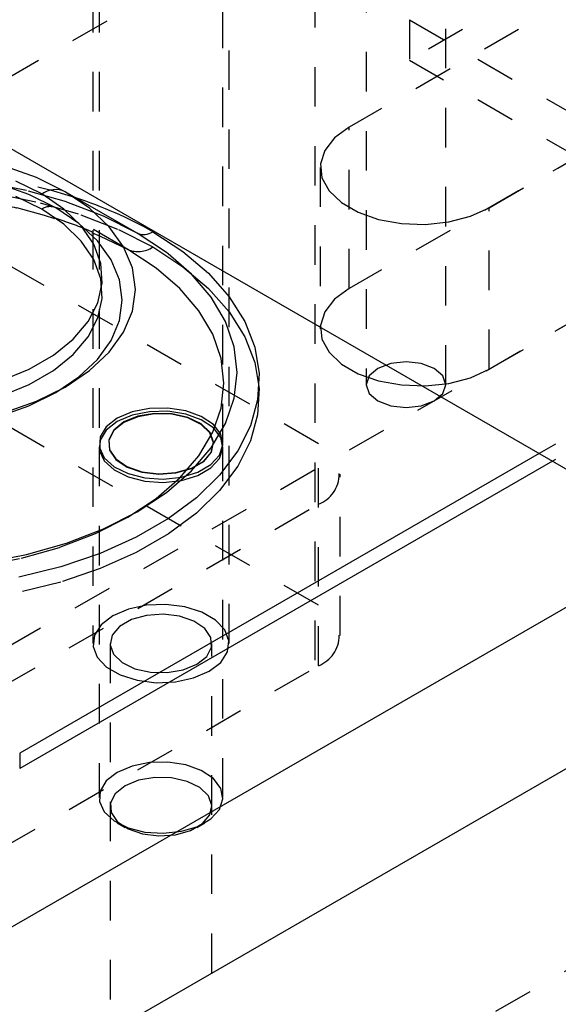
# Model space of a CAD drawing. Header units: inches. Extents: x 1907 to 2452, y -210 to -54.
# Tile 229 of 256: x 1998.79 to 2000.15, y -199.69 to -197.2. Entities that reach past the tile are written whole.
import ezdxf

# ---------------------------------------------------------------- set-up
doc = ezdxf.new("R2010")
doc.units = ezdxf.units.IN
doc.header["$LTSCALE"] = 0.5
doc.header["$MEASUREMENT"] = 0
doc.linetypes.add('HIDDEN', pattern=[0.225, 0.15, -0.075])
doc.layers.add('SID-M-H', color=4, linetype='HIDDEN')
doc.layers.add('SID-M-S', color=105, linetype='Continuous')

msp = doc.modelspace()

# ---------------------------------------------------------------- linework, layer by layer
at = {"layer": 'SID-M-H'}
for p, q in [((2007.15991, -193.93816), (1994.07844, -201.48994)), ((2007.07501, -194.27333), (2000.10587, -198.29653)), ((2007.07501, -194.31191), (2000.13928, -198.31582)), ((1995.49265, -202.30635), (2008.57413, -194.75457)), ((1999.53889, -195.91893), (1999.53889, -198.83803)), ((1999.6688, -196.0809), (1999.6688, -198.12226)), ((1999.8698, -198.12226), (1999.8698, -196.0809)), ((2001.298, -196.32173), (1999.77772, -197.19937)), ((1998.97798, -196.33126), (1998.97798, -198.7768)), ((1998.99373, -196.33126), (1998.99373, -198.27087)), ((1999.30623, -198.27087), (1999.30623, -196.33126)), ((1999.32198, -198.7768), (1999.32198, -196.33126)), ((2001.43942, -196.42379), (1999.62588, -197.47073)), ((2001.298, -196.42379), (1999.77772, -197.30143)), ((1999.97943, -197.67483), (2001.79297, -196.6279)), ((2001.43942, -196.83206), (1999.62588, -197.879)), ((1998.40752, -197.55188), (1999.53889, -196.89875)), ((1999.97943, -198.0831), (2001.79297, -197.03617)), ((1999.77772, -197.19937), (2000.48483, -197.60757)), ((1999.77772, -197.19937), (1999.77772, -197.30143)), ((1999.77772, -197.30143), (2000.48483, -197.70964)), ((1999.62588, -197.47073), (1999.58871, -197.49812)), ((1999.62588, -197.879), (1999.62588, -197.47073)), ((1999.58871, -197.49812), (1999.56397, -197.52985)), ((1999.56397, -197.52985), (1999.55311, -197.56407)), ((1999.55311, -197.56407), (1999.55675, -197.5988)), ((1999.55265, -197.57278), (1999.55265, -197.98105)), ((1998.80993, -197.63132), (1998.70306, -197.61038)), ((1998.816, -197.64147), (1998.73947, -197.6144)), ((1999.55675, -197.5988), (1999.57468, -197.63201)), ((1998.736, -197.63973), (1998.84452, -197.66228)), ((1998.91114, -197.66013), (1998.80993, -197.63132)), ((1998.88426, -197.67512), (1998.816, -197.64147)), ((1999.57468, -197.63201), (1999.60586, -197.66179)), ((1998.84882, -197.67862), (1998.78304, -197.64646)), ((1998.84452, -197.66228), (1998.94728, -197.6925)), ((1999.00498, -197.69632), (1998.91114, -197.66013)), ((1999.60586, -197.66179), (1999.64847, -197.68639)), ((1998.90453, -197.71659), (1998.84882, -197.67862)), ((1999.06621, -197.78018), (1998.88426, -197.67512)), ((1998.94255, -197.71452), (1998.88426, -197.67512)), ((1998.94728, -197.6925), (1999.04268, -197.72992)), ((1999.64847, -197.68639), (1999.70005, -197.70439)), ((1999.93199, -197.69629), (1999.97943, -197.67483)), ((1999.97943, -198.0831), (1999.97943, -197.67483)), ((1999.54773, -198.27158), (1998.57546, -197.7103)), ((1998.94865, -197.75934), (1998.90453, -197.71659)), ((1998.98945, -197.75871), (1998.94255, -197.71452)), ((1999.08983, -197.73927), (1999.00498, -197.69632)), ((1999.70005, -197.70439), (1999.75759, -197.71474)), ((1999.75759, -197.71474), (1999.81775, -197.71684)), ((1999.81775, -197.71684), (1999.87703, -197.71057)), ((1999.87703, -197.71057), (1999.93199, -197.69629)), ((1999.04268, -197.72992), (1999.1292, -197.77395)), ((1998.97997, -197.8057), (1998.94865, -197.75934)), ((1999.02379, -197.80658), (1998.98945, -197.75871)), ((1999.13773, -197.82727), (1999.0662, -197.78018)), ((1999.1292, -197.77395), (1999.20546, -197.8239)), ((1998.99766, -197.8544), (1998.97997, -197.8057)), ((1999.04474, -197.85697), (1999.02379, -197.80658)), ((1999.19799, -197.87934), (1999.13773, -197.82727)), ((1999.20546, -197.8239), (1999.27029, -197.87897)), ((1999.00122, -197.90412), (1998.99766, -197.8544)), ((1999.05178, -197.90863), (1999.04474, -197.85697)), ((1999.24597, -197.93551), (1999.19799, -197.87934)), ((1999.27029, -197.87897), (1999.32264, -197.93829)), ((1999.62588, -197.879), (1999.58871, -197.90639)), ((1998.99056, -197.9535), (1999.00122, -197.90412)), ((1999.04473, -197.96028), (1999.05178, -197.90863)), ((1999.58871, -197.90639), (1999.56397, -197.93812)), ((1999.28083, -197.99481), (1999.24597, -197.93551)), ((1999.32264, -197.93829), (1999.36171, -198.00094)), ((1999.56397, -197.93812), (1999.55311, -197.97234)), ((1998.96596, -198.00119), (1998.99056, -197.9535)), ((1999.02377, -198.01067), (1999.04473, -197.96028)), ((1999.55311, -197.97234), (1999.55675, -198.00707)), ((1998.9281, -198.0459), (1998.96596, -198.00119)), ((1998.98942, -198.05854), (1999.02377, -198.01067)), ((1999.30199, -198.05623), (1999.28083, -197.99481)), ((1999.36171, -198.00094), (1999.38686, -198.06592)), ((1999.55675, -198.00707), (1999.57468, -198.04028)), ((1999.57468, -198.04028), (1999.60586, -198.07006)), ((1998.87802, -198.08639), (1998.9281, -198.0459)), ((1998.94252, -198.10272), (1998.98942, -198.05854)), ((1999.30908, -198.11873), (1999.30199, -198.05623)), ((1999.38686, -198.06592), (1999.39771, -198.1322)), ((1999.7693, -198.06424), (1999.73084, -198.06865)), ((1999.80776, -198.06865), (1999.7693, -198.06424)), ((1998.81707, -198.12158), (1998.87802, -198.08639)), ((1999.60586, -198.07006), (1999.64847, -198.09466)), ((1999.69824, -198.08123), (1999.67645, -198.10005)), ((1999.73084, -198.06865), (1999.69824, -198.08123)), ((1999.84037, -198.08123), (1999.80776, -198.06865)), ((1999.86215, -198.10005), (1999.84037, -198.08123)), ((1999.93199, -198.10456), (1999.97943, -198.0831)), ((1998.88423, -198.14213), (1998.94252, -198.10272)), ((1999.64847, -198.09466), (1999.70005, -198.11266)), ((1999.67645, -198.10005), (1999.6688, -198.12226)), ((1999.70005, -198.11266), (1999.75759, -198.12301)), ((1999.8698, -198.12226), (1999.86215, -198.10005)), ((1999.87703, -198.11884), (1999.93199, -198.10456)), ((1999.54773, -198.67986), (1998.57546, -198.11857)), ((1998.74692, -198.1505), (1998.81707, -198.12158)), ((1998.81597, -198.17578), (1998.88423, -198.14213)), ((1999.30198, -198.18122), (1999.30908, -198.11873)), ((1999.39771, -198.1322), (1999.39409, -198.19875)), ((1999.6688, -198.12226), (1999.67645, -198.14446)), ((1999.75759, -198.12301), (1999.81775, -198.12511)), ((1999.81775, -198.12511), (1999.87703, -198.11884)), ((1999.86215, -198.14446), (1999.8698, -198.12226)), ((1999.67645, -198.14446), (1999.69824, -198.16328)), ((1999.69824, -198.16328), (1999.73084, -198.17586)), ((1999.80776, -198.17586), (1999.84037, -198.16328)), ((1999.84037, -198.16328), (1999.86215, -198.14446)), ((1998.73944, -198.20285), (1998.81597, -198.17578)), ((1999.07697, -198.19112), (1999.0395, -198.20709)), ((1999.12093, -198.18224), (1999.07697, -198.19112)), ((1999.12093, -198.19049), (1999.07697, -198.19937)), ((1999.16748, -198.18124), (1999.12093, -198.18224)), ((1999.16748, -198.18948), (1999.12093, -198.19049)), ((1999.21246, -198.18819), (1999.16748, -198.18124)), ((1999.21246, -198.19644), (1999.16748, -198.18948)), ((1999.2519, -198.2025), (1999.21246, -198.18819)), ((1999.28082, -198.24264), (1999.30198, -198.18122)), ((1999.73084, -198.17586), (1999.7693, -198.18027)), ((1999.7693, -198.18027), (1999.80776, -198.17586)), ((1999.0395, -198.20709), (1999.01184, -198.22872)), ((1999.0395, -198.21534), (1999.01184, -198.23697)), ((1999.05596, -198.21659), (1999.03053, -198.23716)), ((1999.07697, -198.19937), (1999.0395, -198.21534)), ((1999.09158, -198.20191), (1999.05596, -198.21659)), ((1999.0917, -198.2033), (1999.05615, -198.21795)), ((1999.13353, -198.1947), (1999.09158, -198.20191)), ((1999.13357, -198.1961), (1999.0917, -198.2033)), ((1999.17727, -198.19574), (1999.13353, -198.1947)), ((1999.17721, -198.19714), (1999.13357, -198.1961)), ((1999.21791, -198.20631), (1999.17721, -198.19714)), ((1999.21804, -198.20493), (1999.17727, -198.19574)), ((1999.2519, -198.21075), (1999.21246, -198.19644)), ((1999.25124, -198.22261), (1999.21791, -198.20631)), ((1999.25145, -198.22126), (1999.21804, -198.20493)), ((1999.28228, -198.22288), (1999.2519, -198.2025)), ((1999.28228, -198.23113), (1999.2519, -198.21075)), ((1999.39409, -198.19875), (1999.37604, -198.26451)), ((1999.01184, -198.22872), (1998.99646, -198.2541)), ((1999.01184, -198.23697), (1998.99646, -198.26235)), ((1999.03053, -198.23716), (1999.01804, -198.26138)), ((1999.03077, -198.23847), (1999.0183, -198.26264)), ((1999.05615, -198.21795), (1999.03077, -198.23847)), ((1999.2736, -198.24427), (1999.25124, -198.22261)), ((1999.27385, -198.24297), (1999.25145, -198.22126)), ((1999.30091, -198.24752), (1999.28228, -198.22288)), ((1999.30091, -198.25577), (1999.28228, -198.23113)), ((1998.99646, -198.2541), (1998.99471, -198.28097)), ((1998.99646, -198.26235), (1998.99471, -198.28922)), ((1999.01804, -198.26138), (1999.01985, -198.28662)), ((1999.0183, -198.26264), (1999.02011, -198.28784)), ((1999.24595, -198.30194), (1999.28082, -198.24264)), ((1999.28256, -198.26895), (1999.2736, -198.24427)), ((1999.28283, -198.2677), (1999.27385, -198.24297)), ((1999.30612, -198.27424), (1999.30091, -198.24752)), ((1999.30612, -198.28249), (1999.30091, -198.25577)), ((1999.37604, -198.26451), (1999.34386, -198.32845)), ((1998.99373, -198.27912), (1998.99373, -199.1665)), ((1998.99471, -198.28097), (1999.00677, -198.30694)), ((1998.99471, -198.28922), (1999.00677, -198.31519)), ((1999.01985, -198.28662), (1999.03576, -198.31016)), ((1999.02011, -198.28784), (1999.03599, -198.31133)), ((1999.27716, -198.29397), (1999.28256, -198.26895)), ((1999.27742, -198.29277), (1999.28283, -198.2677)), ((1999.29746, -198.30066), (1999.30612, -198.27424)), ((1999.29746, -198.30891), (1999.30612, -198.28249)), ((1999.30623, -199.1665), (1999.30623, -198.27912)), ((1999.54773, -198.83293), (1999.54773, -198.27158)), ((1999.00677, -198.30694), (1999.03155, -198.32971)), ((1999.00677, -198.31519), (1999.03155, -198.33795)), ((1999.03576, -198.31016), (1999.06405, -198.32944)), ((1999.03599, -198.31133), (1999.06422, -198.33057)), ((1999.19796, -198.3581), (1999.24595, -198.30194)), ((1999.22709, -198.33446), (1999.25798, -198.31663)), ((1999.22725, -198.33334), (1999.2582, -198.31547)), ((1999.25798, -198.31663), (1999.27716, -198.29397)), ((1999.2582, -198.31547), (1999.27742, -198.29277)), ((1999.2757, -198.32443), (1999.29746, -198.30066)), ((1999.2757, -198.33268), (1999.29746, -198.30891)), ((1999.03155, -198.32971), (1999.06685, -198.34725)), ((1999.03155, -198.33795), (1999.06685, -198.35549)), ((1999.06405, -198.32944), (1999.10165, -198.34238)), ((1999.06422, -198.33057), (1999.10175, -198.34348)), ((1999.18784, -198.34554), (1999.22709, -198.33446)), ((1999.18792, -198.34444), (1999.22725, -198.33334)), ((1999.24277, -198.34345), (1999.2757, -198.32443)), ((1999.24277, -198.35169), (1999.2757, -198.33268)), ((1999.34386, -198.32845), (1999.29806, -198.38955)), ((1999.06685, -198.34725), (1999.10954, -198.358)), ((1999.06685, -198.35549), (1999.10954, -198.36624)), ((1999.10165, -198.34238), (1999.14449, -198.34756)), ((1999.10175, -198.34348), (1999.1445, -198.34866)), ((1999.10954, -198.358), (1999.15582, -198.36101)), ((1999.10954, -198.36624), (1999.15582, -198.36926)), ((1999.13769, -198.41017), (1999.19796, -198.3581)), ((1999.14449, -198.34756), (1999.18792, -198.34444)), ((1999.1445, -198.34866), (1999.18784, -198.34554)), ((1999.15582, -198.36101), (1999.20159, -198.35601)), ((1999.15582, -198.36926), (1999.20159, -198.36426)), ((1999.20159, -198.35601), (1999.24277, -198.34345)), ((1999.20159, -198.36426), (1999.24277, -198.35169)), ((1999.60265, -198.75639), (1999.60265, -198.34812)), ((1999.29806, -198.38955), (1999.23935, -198.44686)), ((1999.06617, -198.45726), (1999.13769, -198.41017)), ((1998.39868, -199.08799), (1999.54773, -198.42466)), ((1998.98461, -198.49855), (1999.06617, -198.45726)), ((1999.23935, -198.44686), (1999.16866, -198.49947)), ((1998.89441, -198.53334), (1998.98461, -198.49855)), ((1999.16866, -198.49947), (1999.0871, -198.54655)), ((1998.79712, -198.56104), (1998.89441, -198.53334)), ((1998.69439, -198.58117), (1998.79712, -198.56104)), ((1999.0871, -198.54655), (1998.99597, -198.58736)), ((1998.99597, -198.58736), (1998.8967, -198.62125)), ((1998.8967, -198.62125), (1998.79085, -198.6477)), ((1999.06755, -198.68966), (1999.02836, -198.70659)), ((1999.11342, -198.67978), (1999.06755, -198.68966)), ((1999.16225, -198.67776), (1999.11342, -198.67978)), ((1999.21009, -198.68377), (1999.16225, -198.67776)), ((1999.25306, -198.69732), (1999.21009, -198.68377)), ((1999.02836, -198.70659), (1998.99902, -198.72922)), ((1999.11332, -198.70571), (1999.07531, -198.71643)), ((1999.15529, -198.70269), (1999.11332, -198.70571)), ((1999.19669, -198.7077), (1999.15529, -198.70269)), ((1999.23303, -198.7202), (1999.19669, -198.7077)), ((1999.28767, -198.7173), (1999.25306, -198.69732)), ((1998.99902, -198.72922), (1998.98191, -198.7557)), ((1999.0454, -198.7337), (1999.02682, -198.75564)), ((1999.07531, -198.71643), (1999.0454, -198.7337)), ((1999.26037, -198.73883), (1999.23303, -198.7202)), ((1999.27575, -198.76158), (1999.26037, -198.73883)), ((1999.31114, -198.7421), (1999.28767, -198.7173)), ((1998.98191, -198.7557), (1998.97842, -198.78389)), ((1999.02682, -198.75564), (1999.02159, -198.77987)), ((1999.2775, -198.78598), (1999.27575, -198.76158)), ((1999.32154, -198.76972), (1999.31114, -198.7421)), ((1998.97842, -198.78389), (1998.98883, -198.8115)), ((1999.02148, -198.7768), (1999.02148, -200.40989)), ((1999.02159, -198.77987), (1999.03027, -198.80377)), ((1999.26543, -198.80938), (1999.2775, -198.78598)), ((1999.27848, -200.40989), (1999.27848, -198.7768)), ((1999.31805, -198.79791), (1999.32154, -198.76972)), ((1998.98883, -198.8115), (1999.01229, -198.83631)), ((1999.03027, -198.80377), (1999.05193, -198.82475)), ((1999.24085, -198.82926), (1999.26543, -198.80938)), ((1999.30094, -198.82439), (1999.31805, -198.79791)), ((1998.39868, -199.49626), (1999.54773, -198.83293)), ((1999.01229, -198.83631), (1999.04691, -198.85629)), ((1999.05193, -198.82475), (1999.0842, -198.84053)), ((1999.20642, -198.84345), (1999.24085, -198.82926)), ((1999.2716, -198.84701), (1999.30094, -198.82439)), ((1999.04691, -198.85629), (1999.08987, -198.86984)), ((1999.0842, -198.84053), (1999.12361, -198.84941)), ((1999.12361, -198.84941), (1999.16588, -198.85042)), ((1999.16588, -198.85042), (1999.20642, -198.84345)), ((1999.18654, -198.87383), (1999.23241, -198.86395)), ((1999.23241, -198.86395), (1999.2716, -198.84701)), ((1999.08987, -198.86984), (1999.13771, -198.87584)), ((1999.13771, -198.87584), (1999.18654, -198.87383)), ((1999.07697, -199.08675), (1999.0395, -199.10272)), ((1999.12093, -199.07787), (1999.07697, -199.08675)), ((1999.16748, -199.07686), (1999.12093, -199.07787)), ((1999.21246, -199.08382), (1999.16748, -199.07686)), ((1999.2519, -199.09813), (1999.21246, -199.08382)), ((1999.0395, -199.10272), (1999.01184, -199.12435)), ((1999.28228, -199.11851), (1999.2519, -199.09813)), ((1999.01184, -199.12435), (1998.99646, -199.14973)), ((1999.05912, -199.1367), (1999.03454, -199.15658)), ((1999.09355, -199.12251), (1999.05912, -199.1367)), ((1999.13409, -199.11555), (1999.09355, -199.12251)), ((1999.17635, -199.11655), (1999.13409, -199.11555)), ((1999.21576, -199.12543), (1999.17635, -199.11655)), ((1999.24804, -199.14121), (1999.21576, -199.12543)), ((1999.30091, -199.14315), (1999.28228, -199.11851)), ((1998.99646, -199.14973), (1998.99471, -199.1766)), ((1999.03454, -199.15658), (1999.02247, -199.17998)), ((1999.26969, -199.16219), (1999.24804, -199.14121)), ((1999.27837, -199.18609), (1999.26969, -199.16219)), ((1999.30612, -199.16987), (1999.30091, -199.14315)), ((1998.99471, -199.1766), (1999.00677, -199.20257)), ((1999.02247, -199.17998), (1999.02422, -199.20438)), ((1999.27314, -199.21032), (1999.27837, -199.18609)), ((1999.29746, -199.19629), (1999.30612, -199.16987)), ((1999.00677, -199.20257), (1999.03155, -199.22533)), ((1999.02422, -199.20438), (1999.03959, -199.22713)), ((1999.25456, -199.23226), (1999.27314, -199.21032)), ((1999.2757, -199.22006), (1999.29746, -199.19629)), ((1999.03155, -199.22533), (1999.06685, -199.24287)), ((1999.03948, -199.23027), (1999.0591, -199.2416)), ((1999.03959, -199.22713), (1999.06693, -199.24576)), ((1999.22465, -199.24953), (1999.25456, -199.23226)), ((1999.24086, -199.2416), (1999.26049, -199.23027)), ((1999.24277, -199.23907), (1999.2757, -199.22006)), ((1999.06685, -199.24287), (1999.10954, -199.25363)), ((1999.06693, -199.24576), (1999.10327, -199.25826)), ((1999.10327, -199.25826), (1999.14467, -199.26327)), ((1999.10954, -199.25363), (1999.15582, -199.25664)), ((1999.14467, -199.26327), (1999.18665, -199.26025)), ((1999.15582, -199.25664), (1999.20159, -199.25164)), ((1999.18665, -199.26025), (1999.22465, -199.24953)), ((1999.20159, -199.25164), (1999.24277, -199.23907))]:
    msp.add_line(p, q, dxfattribs=at)
for centre, radius, start, end in [((1998.4798, -199.08386), 1.50457, 72.39857, 107.60143), ((1998.479, -198.91612), 1.27873, 62.66412, 116.52054), ((1998.86958, -197.70759), 0.03564, 65.68757, 125.62556), ((1999.09229, -197.72245), 0.06336, 245.68688, 305.62222), ((1999.51868, -198.34812), 0.08187, 290.78342, 69.21658), ((1999.51868, -198.75639), 0.08187, 290.78342, 69.21658)]:
    msp.add_arc(centre, radius, start, end, dxfattribs=at)
msp.add_open_spline([(1997.90829, -197.77287), (1997.91763, -197.76749), (1997.94876, -197.74955), (1998.01112, -197.72313), (1998.09368, -197.69456), (1998.18317, -197.6717), (1998.27748, -197.65482), (1998.37525, -197.6444), (1998.47483, -197.64067), (1998.57455, -197.64373), (1998.67273, -197.65352), (1998.7677, -197.66983), (1998.85793, -197.69224), (1998.9416, -197.72033), (1999.01153, -197.74997), (1999.04971, -197.77143), (1999.06571, -197.78042)], degree=3, knots=[0, 0, 0, 0, 0.0322196, 0.1074913, 0.1830729, 0.2589996, 0.3352332, 0.4117017, 0.4883192, 0.5649941, 0.6416191, 0.7180828, 0.7942919, 0.8701577, 0.9456067, 1, 1, 1, 1], dxfattribs=at)
at = {"layer": 'SID-M-S'}
for p, q in [((1978.69887, -185.93853), (2002.03339, -199.40926)), ((1998.83564, -197.59859), (1998.75463, -197.56994)), ((1998.84882, -197.64004), (1998.78304, -197.60789)), ((1998.90789, -197.6342), (1998.83564, -197.59859)), ((1998.90453, -197.67802), (1998.84882, -197.64004)), ((1999.08983, -197.73927), (1998.90788, -197.6342)), ((1998.96958, -197.67591), (1998.90789, -197.6342)), ((1998.94865, -197.72077), (1998.90453, -197.67802)), ((1999.01921, -197.72267), (1998.96958, -197.67591)), ((1998.97997, -197.76712), (1998.94865, -197.72077)), ((1999.05556, -197.77334), (1999.01921, -197.72267)), ((1999.16423, -197.78825), (1999.08983, -197.73927)), ((1999.1292, -197.73537), (1999.20546, -197.78532)), ((1998.99766, -197.81583), (1998.97997, -197.76712)), ((1999.07773, -197.82667), (1999.05556, -197.77334)), ((1999.16848, -197.79147), (1999.16423, -197.78825)), ((1999.22692, -197.84242), (1999.16848, -197.79147)), ((1999.20546, -197.78532), (1999.27029, -197.84039)), ((1999.00122, -197.86554), (1998.99766, -197.81583)), ((1999.08518, -197.88135), (1999.07773, -197.82667)), ((1999.27683, -197.90085), (1999.22692, -197.84242)), ((1999.27029, -197.84039), (1999.32264, -197.89971)), ((1998.99056, -197.91492), (1999.00122, -197.86554)), ((1999.07773, -197.93602), (1999.08518, -197.88135)), ((1998.96596, -197.96261), (1998.99056, -197.91492)), ((1999.3131, -197.96254), (1999.27683, -197.90085)), ((1999.32264, -197.89971), (1999.36171, -197.96236)), ((1999.05555, -197.98935), (1999.07773, -197.93602)), ((1998.9281, -198.00732), (1998.96596, -197.96261)), ((1999.33511, -198.02644), (1999.3131, -197.96254)), ((1999.36171, -197.96236), (1999.38686, -198.02734)), ((1999.01919, -198.04002), (1999.05555, -197.98935)), ((1998.87802, -198.04782), (1998.9281, -198.00732)), ((1998.96955, -198.08678), (1999.01919, -198.04002)), ((1999.34249, -198.09145), (1999.33511, -198.02644)), ((1999.38686, -198.02734), (1999.39771, -198.09363)), ((1998.81707, -198.08301), (1998.87802, -198.04782)), ((1998.74692, -198.11192), (1998.81707, -198.08301)), ((1998.90785, -198.12848), (1998.96955, -198.08678)), ((1999.3351, -198.15646), (1999.34249, -198.09145)), ((1999.39771, -198.09363), (1999.39409, -198.16017)), ((1998.83561, -198.1641), (1998.90785, -198.12848)), ((1998.75461, -198.19276), (1998.83561, -198.1641)), ((1999.31309, -198.22035), (1999.3351, -198.15646)), ((1999.39409, -198.16017), (1999.37604, -198.22593)), ((1999.27681, -198.28204), (1999.31309, -198.22035)), ((1999.37604, -198.22593), (1999.34386, -198.28987)), ((1999.2269, -198.34047), (1999.27681, -198.28204)), ((1999.34386, -198.28987), (1999.29806, -198.35098)), ((2000.10587, -198.29653), (1998.79295, -199.05446)), ((2000.13928, -198.31582), (1998.79295, -199.09304)), ((1999.1642, -198.39464), (1999.2269, -198.34047)), ((1999.29806, -198.35098), (1999.23935, -198.40829)), ((1999.08979, -198.44362), (1999.1642, -198.39464)), ((1999.23935, -198.40829), (1999.16866, -198.4609)), ((1999.00494, -198.48657), (1999.08979, -198.44362)), ((1999.16866, -198.4609), (1999.0871, -198.50798)), ((1998.91111, -198.52277), (1999.00494, -198.48657)), ((1998.76302, -199.49923), (2000.47613, -198.51028)), ((1999.0871, -198.50798), (1998.99597, -198.54878)), ((1998.8099, -198.55158), (1998.91111, -198.52277)), ((1998.70304, -198.57252), (1998.8099, -198.55158)), ((1998.99597, -198.54878), (1998.8967, -198.58268)), ((1998.8967, -198.58268), (1998.79085, -198.60912)), ((1998.76302, -199.9075), (2000.82974, -198.71441)), ((1998.79295, -199.05446), (1998.79295, -199.09304))]:
    msp.add_line(p, q, dxfattribs=at)
for centre, radius, start, end in [((1998.88342, -197.68832), 0.05939, 65.68757, 125.62556), ((1998.60519, -198.66143), 1.06403, 60.49689, 71.95616), ((1999.10613, -197.70318), 0.0396, 245.68688, 305.62222)]:
    msp.add_arc(centre, radius, start, end, dxfattribs=at)

doc.saveas('drawing.dxf')
